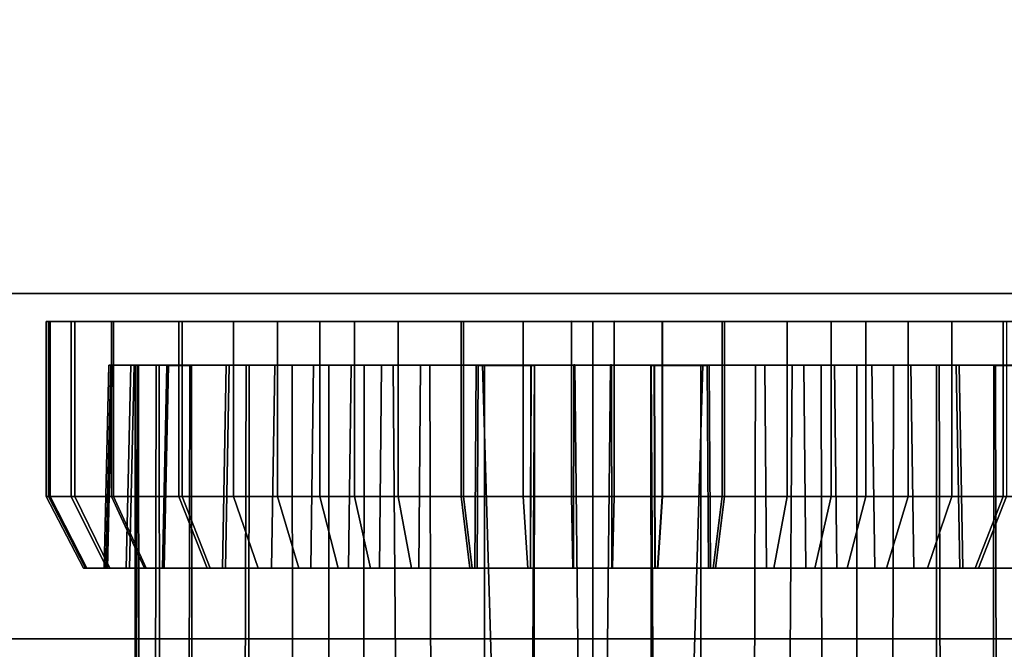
# Model space of a CAD drawing. Extents: x -17.9 to 18, y -14.2 to 13.3.
# Tile 8 of 61: x -8.9 to -6.8, y -13.3 to -11.9. Entities that reach past the tile are written whole.
import ezdxf

# ---------------------------------------------------------------- set-up
doc = ezdxf.new("R2010")
doc.units = 0
doc.layers.add('HDI8056C_KNOBS_-_2_1', color=252, linetype='CONTINUOUS')
doc.layers.add('RGM8058UC_-_BODY', color=252, linetype='CONTINUOUS')

msp = doc.modelspace()

# ---------------------------------------------------------------- linework, layer by layer
at = {"layer": 'HDI8056C_KNOBS_-_2_1'}
for points in [[(-8.8591, -12.6133, 3.171), (-8.8675, -12.6132, 2.9829), (-7.6604, -12.613, 2.9555)], [(-8.8675, -12.6132, 2.9829), (-8.8627, -12.6132, 2.8097), (-7.6604, -12.613, 2.9555)], [(-8.8627, -12.9995, 2.8097), (-8.8627, -12.6132, 2.8097), (-8.8675, -12.6132, 2.9829), (-8.8675, -12.9995, 2.9829)], [(-8.8675, -12.9995, 2.9829), (-8.8675, -12.6132, 2.9829), (-8.8591, -12.6133, 3.171), (-8.8591, -12.9995, 3.171)], [(-8.8627, -12.6132, 2.8097), (-8.8125, -12.6133, 2.5989), (-7.6604, -12.613, 2.9555)], [(-8.8125, -12.9995, 2.5989), (-8.8125, -12.6133, 2.5989), (-8.8627, -12.6132, 2.8097), (-8.8627, -12.9995, 2.8097)], [(-8.8046, -12.6133, 3.3611), (-8.8591, -12.6133, 3.171), (-7.6604, -12.613, 2.9555)], [(-8.8591, -12.9995, 3.171), (-8.8591, -12.6133, 3.171), (-8.8046, -12.6133, 3.3611), (-8.8046, -12.9995, 3.3611)], [(-8.8125, -12.6133, 2.5989), (-8.7232, -12.6133, 2.3746), (-7.6604, -12.613, 2.9555)], [(-8.7232, -12.9996, 2.3746), (-8.7232, -12.6133, 2.3746), (-8.8125, -12.6133, 2.5989), (-8.8125, -12.9995, 2.5989)], [(-8.719, -12.6133, 3.556), (-8.8046, -12.6133, 3.3611), (-7.6604, -12.613, 2.9555)], [(-8.8046, -12.9995, 3.3611), (-8.8046, -12.6133, 3.3611), (-8.719, -12.6133, 3.556), (-8.719, -12.9995, 3.556)], [(-8.7232, -12.6133, 2.3746), (-8.5672, -12.6132, 2.1496), (-7.6604, -12.613, 2.9555)], [(-8.5672, -12.9995, 2.1496), (-8.5672, -12.6132, 2.1496), (-8.7232, -12.6133, 2.3746), (-8.7232, -12.9996, 2.3746)], [(-8.5745, -12.6133, 3.7519), (-8.719, -12.6133, 3.556), (-7.6604, -12.613, 2.9555)], [(-8.719, -12.9995, 3.556), (-8.719, -12.6133, 3.556), (-8.5745, -12.6133, 3.7519), (-8.5745, -12.9995, 3.7519)], [(-8.4537, -12.6133, 3.8665), (-8.5745, -12.6133, 3.7519), (-7.6604, -12.613, 2.9555)], [(-8.5745, -12.9995, 3.7519), (-8.5745, -12.6133, 3.7519), (-8.4537, -12.6133, 3.8665), (-8.4537, -12.9996, 3.8665)], [(-8.5672, -12.6132, 2.1496), (-8.357, -12.6132, 1.9664), (-7.6604, -12.613, 2.9555)], [(-8.357, -12.9994, 1.9664), (-8.357, -12.6132, 1.9664), (-8.5672, -12.6132, 2.1496), (-8.5672, -12.9995, 2.1496)], [(-8.2634, -12.6133, 4.0004), (-8.4537, -12.6133, 3.8665), (-7.6604, -12.613, 2.9555)], [(-8.4537, -12.9996, 3.8665), (-8.4537, -12.6133, 3.8665), (-8.2634, -12.6133, 4.0004), (-8.2634, -12.9996, 4.0004)], [(-8.357, -12.6132, 1.9664), (-8.187, -12.6132, 1.8619), (-7.6604, -12.613, 2.9555)], [(-8.187, -12.9994, 1.8619), (-8.187, -12.6132, 1.8619), (-8.357, -12.6132, 1.9664), (-8.357, -12.9994, 1.9664)], [(-8.0899, -12.6133, 4.0866), (-8.2634, -12.6133, 4.0004), (-7.6604, -12.613, 2.9555)], [(-8.2634, -12.9996, 4.0004), (-8.2634, -12.6133, 4.0004), (-8.0899, -12.6133, 4.0866), (-8.0899, -12.9996, 4.0866)], [(-8.187, -12.6132, 1.8619), (-7.9513, -12.6132, 1.7857), (-7.6604, -12.613, 2.9555)], [(-7.9513, -12.9994, 1.7857), (-7.9513, -12.6132, 1.7857), (-8.187, -12.6132, 1.8619), (-8.187, -12.9994, 1.8619)], [(-7.9461, -12.6133, 4.1321), (-8.0899, -12.6133, 4.0866), (-7.6604, -12.613, 2.9555)], [(-8.0899, -12.9996, 4.0866), (-8.0899, -12.6133, 4.0866), (-7.9461, -12.6133, 4.1321), (-7.9461, -12.9996, 4.1321)], [(-7.9513, -12.6132, 1.7857), (-7.8144, -12.6132, 1.7514), (-7.6604, -12.613, 2.9555)], [(-7.8144, -12.9994, 1.7514), (-7.8144, -12.6132, 1.7514), (-7.9513, -12.6132, 1.7857), (-7.9513, -12.9994, 1.7857)], [(-7.8138, -12.6133, 4.1553), (-7.9461, -12.6133, 4.1321), (-7.6604, -12.613, 2.9555)], [(-7.9461, -12.9996, 4.1321), (-7.9461, -12.6133, 4.1321), (-7.8138, -12.6133, 4.1553), (-7.8138, -12.9996, 4.1553)], [(-7.8144, -12.6132, 1.7514), (-7.6604, -12.6132, 1.741), (-7.6604, -12.613, 2.9555)], [(-7.6604, -12.9994, 1.741), (-7.6604, -12.6132, 1.741), (-7.8144, -12.6132, 1.7514), (-7.8144, -12.9994, 1.7514)], [(-7.8138, -12.9996, 4.1553), (-7.8138, -12.6133, 4.1553), (-7.7076, -12.6123, 4.1679), (-7.7076, -12.9985, 4.1679)], [(-7.7076, -12.6123, 4.1679), (-7.8138, -12.6133, 4.1553), (-7.6604, -12.613, 2.9555)], [(-7.7076, -12.9985, 4.1679), (-7.7076, -12.6123, 4.1679), (-7.6604, -12.6133, 4.1698), (-7.6604, -12.9996, 4.1698)], [(-7.6604, -12.6133, 4.1698), (-7.7076, -12.6123, 4.1679), (-7.6604, -12.613, 2.9555)], [(-7.6604, -12.9996, 4.1698), (-7.6604, -12.6133, 4.1698), (-7.6131, -12.6123, 4.1679), (-7.6131, -12.9985, 4.1679)], [(-7.5069, -12.6133, 4.1553), (-7.6131, -12.6123, 4.1679), (-7.6604, -12.613, 2.9555)], [(-7.6131, -12.6123, 4.1679), (-7.6604, -12.6133, 4.1698), (-7.6604, -12.613, 2.9555)], [(-7.6604, -12.6132, 1.741), (-7.5063, -12.6132, 1.7514), (-7.6604, -12.613, 2.9555)], [(-7.5063, -12.6132, 1.7514), (-7.3695, -12.6132, 1.7857), (-7.6604, -12.613, 2.9555)], [(-7.3695, -12.6132, 1.7857), (-7.1337, -12.6132, 1.8619), (-7.6604, -12.613, 2.9555)], [(-7.1337, -12.6132, 1.8619), (-6.9638, -12.6132, 1.9664), (-7.6604, -12.613, 2.9555)], [(-6.9638, -12.6132, 1.9664), (-6.7536, -12.6132, 2.1496), (-7.6604, -12.613, 2.9555)], [(-6.7536, -12.6132, 2.1496), (-6.5976, -12.6133, 2.3746), (-7.6604, -12.613, 2.9555)], [(-6.5976, -12.6133, 2.3746), (-6.5083, -12.6133, 2.5989), (-7.6604, -12.613, 2.9555)], [(-6.5083, -12.6133, 2.5989), (-6.4581, -12.6132, 2.8097), (-7.6604, -12.613, 2.9555)], [(-6.4581, -12.6132, 2.8097), (-6.4533, -12.6132, 2.9829), (-7.6604, -12.613, 2.9555)], [(-6.4533, -12.6132, 2.9829), (-6.4617, -12.6133, 3.171), (-7.6604, -12.613, 2.9555)], [(-6.4617, -12.6133, 3.171), (-6.5162, -12.6133, 3.3611), (-7.6604, -12.613, 2.9555)], [(-6.5162, -12.6133, 3.3611), (-6.6018, -12.6133, 3.556), (-7.6604, -12.613, 2.9555)], [(-6.6018, -12.6133, 3.556), (-6.7462, -12.6133, 3.7519), (-7.6604, -12.613, 2.9555)], [(-6.7462, -12.6133, 3.7519), (-6.867, -12.6133, 3.8665), (-7.6604, -12.613, 2.9555)], [(-6.867, -12.6133, 3.8665), (-7.0574, -12.6133, 4.0004), (-7.6604, -12.613, 2.9555)], [(-7.0574, -12.6133, 4.0004), (-7.2308, -12.6133, 4.0866), (-7.6604, -12.613, 2.9555)], [(-7.2308, -12.6133, 4.0866), (-7.3747, -12.6133, 4.1321), (-7.6604, -12.613, 2.9555)], [(-7.3747, -12.6133, 4.1321), (-7.5069, -12.6133, 4.1553), (-7.6604, -12.613, 2.9555)], [(-7.5063, -12.9994, 1.7514), (-7.5063, -12.6132, 1.7514), (-7.6604, -12.6132, 1.741), (-7.6604, -12.9994, 1.741)], [(-7.6131, -12.9985, 4.1679), (-7.6131, -12.6123, 4.1679), (-7.5069, -12.6133, 4.1553), (-7.5069, -12.9996, 4.1553)], [(-7.5069, -12.9996, 4.1553), (-7.5069, -12.6133, 4.1553), (-7.3747, -12.6133, 4.1321), (-7.3747, -12.9996, 4.1321)], [(-7.3695, -12.9994, 1.7857), (-7.3695, -12.6132, 1.7857), (-7.5063, -12.6132, 1.7514), (-7.5063, -12.9994, 1.7514)], [(-7.3747, -12.9996, 4.1321), (-7.3747, -12.6133, 4.1321), (-7.2308, -12.6133, 4.0866), (-7.2308, -12.9996, 4.0866)], [(-7.1337, -12.9994, 1.8619), (-7.1337, -12.6132, 1.8619), (-7.3695, -12.6132, 1.7857), (-7.3695, -12.9994, 1.7857)], [(-7.2308, -12.9996, 4.0866), (-7.2308, -12.6133, 4.0866), (-7.0574, -12.6133, 4.0004), (-7.0574, -12.9996, 4.0004)], [(-6.9638, -12.9994, 1.9664), (-6.9638, -12.6132, 1.9664), (-7.1337, -12.6132, 1.8619), (-7.1337, -12.9994, 1.8619)], [(-7.0574, -12.9996, 4.0004), (-7.0574, -12.6133, 4.0004), (-6.867, -12.6133, 3.8665), (-6.867, -12.9996, 3.8665)], [(-6.7536, -12.9995, 2.1496), (-6.7536, -12.6132, 2.1496), (-6.9638, -12.6132, 1.9664), (-6.9638, -12.9994, 1.9664)], [(-6.867, -12.9996, 3.8665), (-6.867, -12.6133, 3.8665), (-6.7462, -12.6133, 3.7519), (-6.7462, -12.9995, 3.7519)], [(-6.5976, -12.9996, 2.3746), (-6.5976, -12.6133, 2.3746), (-6.7536, -12.6132, 2.1496), (-6.7536, -12.9995, 2.1496)], [(-8.725, -12.7097, 2.8264), (-8.7356, -13.1576, 2.8251), (-8.7399, -13.1576, 2.98), (-8.7293, -12.7097, 2.9798)], [(-8.7293, -12.7097, 2.9798), (-8.7399, -13.1576, 2.98), (-8.7324, -13.1576, 3.1482), (-8.7218, -12.7097, 3.1463)], [(-8.6805, -12.7097, 2.6397), (-8.6907, -13.1576, 2.6365), (-8.7356, -13.1576, 2.8251), (-8.725, -12.7097, 2.8264)], [(-8.7218, -12.7097, 3.1463), (-8.7324, -13.1576, 3.1482), (-8.6836, -13.1576, 3.3182), (-8.6735, -12.7097, 3.3146)], [(-8.6669, -12.7097, 2.8334), (-8.725, -12.7097, 2.8264), (-8.7293, -12.7097, 2.9798), (-8.671, -12.7097, 2.9784)], [(-8.671, -12.7097, 2.9784), (-8.7293, -12.7097, 2.9798), (-8.7218, -12.7097, 3.1463), (-8.6639, -12.7097, 3.1359)], [(-8.6249, -12.7097, 2.6569), (-8.6805, -12.7097, 2.6397), (-8.725, -12.7097, 2.8264), (-8.6669, -12.7097, 2.8334)], [(-8.6639, -12.7097, 3.1359), (-8.7218, -12.7097, 3.1463), (-8.6735, -12.7097, 3.3146), (-8.6183, -12.7097, 3.295)], [(-8.6015, -12.7098, 2.4411), (-8.6108, -13.1576, 2.436), (-8.6907, -13.1576, 2.6365), (-8.6805, -12.7097, 2.6397)], [(-8.6735, -12.7097, 3.3146), (-8.6836, -13.1576, 3.3182), (-8.6071, -13.1576, 3.4925), (-8.5977, -12.7097, 3.4872)], [(-8.5501, -12.7098, 2.4692), (-8.6015, -12.7098, 2.4411), (-8.6805, -12.7097, 2.6397), (-8.6249, -12.7097, 2.6569)], [(-8.6183, -12.7097, 3.295), (-8.6735, -12.7097, 3.3146), (-8.5977, -12.7097, 3.4872), (-8.5466, -12.7097, 3.4582)], [(-8.6714, -13.4528, 2.9797), (-8.671, -12.7097, 2.9784), (-8.6639, -12.7097, 3.1359), (-8.663, -13.4528, 3.138)], [(-8.6679, -13.4528, 2.8343), (-8.6669, -12.7097, 2.8334), (-8.671, -12.7097, 2.9784), (-8.6714, -13.4528, 2.9797)], [(-8.6669, -12.7097, 2.8334), (-8.6679, -13.4528, 2.8343), (-8.6265, -13.4528, 2.6575), (-8.6249, -12.7097, 2.6569)], [(-8.663, -13.4528, 3.138), (-8.6639, -12.7097, 3.1359), (-8.6183, -12.7097, 3.295), (-8.6174, -13.4528, 3.2957)], [(-8.5517, -13.4528, 2.4685), (-8.5501, -12.7098, 2.4692), (-8.6249, -12.7097, 2.6569), (-8.6265, -13.4528, 2.6575)], [(-8.6174, -13.4528, 3.2957), (-8.6183, -12.7097, 3.295), (-8.5466, -12.7097, 3.4582), (-8.5457, -13.4528, 3.4576)], [(-8.4633, -12.7097, 2.2419), (-8.4713, -13.1575, 2.2348), (-8.6108, -13.1576, 2.436), (-8.6015, -12.7098, 2.4411)], [(-8.5977, -12.7097, 3.4872), (-8.6071, -13.1576, 3.4925), (-8.4779, -13.1576, 3.6677), (-8.4698, -12.7097, 3.6606)], [(-8.4195, -12.7097, 2.2808), (-8.4633, -12.7097, 2.2419), (-8.6015, -12.7098, 2.4411), (-8.5501, -12.7098, 2.4692)], [(-8.5466, -12.7097, 3.4582), (-8.5977, -12.7097, 3.4872), (-8.4698, -12.7097, 3.6606), (-8.4257, -12.7097, 3.6222)], [(-8.4197, -13.4528, 2.2861), (-8.4195, -12.7097, 2.2808), (-8.5501, -12.7098, 2.4692), (-8.5517, -13.4528, 2.4685)], [(-8.5457, -13.4528, 3.4576), (-8.5466, -12.7097, 3.4582), (-8.4257, -12.7097, 3.6222), (-8.4278, -13.4528, 3.6193)], [(-8.4698, -12.7097, 3.6606), (-8.4779, -13.1576, 3.6677), (-8.3699, -13.1576, 3.7702), (-8.3629, -12.7097, 3.7622)], [(-8.2772, -12.7096, 2.0796), (-8.2834, -13.1575, 2.0709), (-8.4713, -13.1575, 2.2348), (-8.4633, -12.7097, 2.2419)], [(-8.4257, -12.7097, 3.6222), (-8.4698, -12.7097, 3.6606), (-8.3629, -12.7097, 3.7622), (-8.3245, -12.7097, 3.7181)], [(-8.2436, -12.7096, 2.1274), (-8.2772, -12.7096, 2.0796), (-8.4633, -12.7097, 2.2419), (-8.4195, -12.7097, 2.2808)], [(-8.3245, -12.7097, 3.7181), (-8.3234, -13.4528, 3.7192), (-8.4278, -13.4528, 3.6193), (-8.4257, -12.7097, 3.6222)], [(-8.2435, -13.4528, 2.1285), (-8.2436, -12.7096, 2.1274), (-8.4195, -12.7097, 2.2808), (-8.4197, -13.4528, 2.2861)], [(-8.3629, -12.7097, 3.7622), (-8.3699, -13.1576, 3.7702), (-8.1996, -13.1576, 3.89), (-8.1943, -12.7097, 3.8807)], [(-8.3245, -12.7097, 3.7181), (-8.3629, -12.7097, 3.7622), (-8.1943, -12.7097, 3.8807), (-8.1652, -12.7097, 3.8303)], [(-8.1652, -12.7097, 3.8303), (-8.1661, -13.4528, 3.8317), (-8.3234, -13.4528, 3.7192), (-8.3245, -12.7097, 3.7181)], [(-8.1267, -12.7096, 1.9871), (-8.1314, -13.1575, 1.9775), (-8.2834, -13.1575, 2.0709), (-8.2772, -12.7096, 2.0796)], [(-8.1013, -12.7096, 2.04), (-8.1267, -12.7096, 1.9871), (-8.2772, -12.7096, 2.0796), (-8.2436, -12.7096, 2.1274)], [(-8.0955, -13.4528, 2.0392), (-8.1013, -12.7096, 2.04), (-8.2436, -12.7096, 2.1274), (-8.2435, -13.4528, 2.1285)], [(-8.1943, -12.7097, 3.8807), (-8.1996, -13.1576, 3.89), (-8.0445, -13.1576, 3.967), (-8.0407, -12.7097, 3.957)], [(-8.1652, -12.7097, 3.8303), (-8.1943, -12.7097, 3.8807), (-8.0407, -12.7097, 3.957), (-8.02, -12.7097, 3.9024)], [(-8.02, -12.7097, 3.9024), (-8.0181, -13.4528, 3.9046), (-8.1661, -13.4528, 3.8317), (-8.1652, -12.7097, 3.8303)], [(-7.918, -12.7096, 1.9196), (-7.9205, -13.1575, 1.9093), (-8.1314, -13.1575, 1.9775), (-8.1267, -12.7096, 1.9871)], [(-7.9039, -12.7096, 1.9761), (-7.918, -12.7096, 1.9196), (-8.1267, -12.7096, 1.9871), (-8.1013, -12.7096, 2.04)], [(-7.8818, -13.458, 1.9742), (-7.9039, -12.7096, 1.9761), (-8.1013, -12.7096, 2.04), (-8.0955, -13.4528, 2.0392)], [(-8.0407, -12.7097, 3.957), (-8.0445, -13.1576, 3.967), (-7.9159, -13.1576, 4.0077), (-7.9134, -12.7098, 3.9974)], [(-8.02, -12.7097, 3.9024), (-8.0407, -12.7097, 3.957), (-7.9134, -12.7098, 3.9974), (-7.8996, -12.7098, 3.9405)], [(-7.8996, -12.7098, 3.9405), (-7.8996, -13.4546, 3.9419), (-8.0181, -13.4528, 3.9046), (-8.02, -12.7097, 3.9024)], [(-7.7968, -12.7096, 1.8892), (-7.7981, -13.1575, 1.8786), (-7.9205, -13.1575, 1.9093), (-7.918, -12.7096, 1.9196)], [(-7.7893, -12.7096, 1.9474), (-7.7968, -12.7096, 1.8892), (-7.918, -12.7096, 1.9196), (-7.9039, -12.7096, 1.9761)], [(-7.9134, -12.7098, 3.9974), (-7.9159, -13.1576, 4.0077), (-7.7976, -13.1576, 4.0285), (-7.7963, -12.7098, 4.0179)], [(-7.8996, -12.7098, 3.9405), (-7.9134, -12.7098, 3.9974), (-7.7963, -12.7098, 4.0179), (-7.7888, -12.7098, 3.9599)], [(-7.7936, -13.4776, 1.9499), (-7.7893, -12.7096, 1.9474), (-7.9039, -12.7096, 1.9761), (-7.8818, -13.458, 1.9742)], [(-7.7896, -13.4596, 3.961), (-7.8996, -13.4546, 3.9419), (-7.8996, -12.7098, 3.9405), (-7.7888, -12.7098, 3.9599)], [(-7.6604, -12.7096, 1.8801), (-7.6604, -13.1575, 1.8694), (-7.7981, -13.1575, 1.8786), (-7.7968, -12.7096, 1.8892)], [(-7.7963, -12.7098, 4.0179), (-7.7976, -13.1576, 4.0285), (-7.7026, -13.1566, 4.0397), (-7.7022, -12.7087, 4.029)], [(-7.6604, -12.7096, 1.9387), (-7.6604, -12.7096, 1.8801), (-7.7968, -12.7096, 1.8892), (-7.7893, -12.7096, 1.9474)], [(-7.7888, -12.7098, 3.9599), (-7.7963, -12.7098, 4.0179), (-7.7022, -12.7087, 4.029), (-7.6999, -12.7087, 3.9705)], [(-7.7893, -12.7096, 1.9474), (-7.7936, -13.4776, 1.9499), (-7.6604, -13.474, 1.9392), (-7.6604, -12.7096, 1.9387)], [(-7.6999, -12.7087, 3.9705), (-7.6916, -13.4622, 3.9713), (-7.7896, -13.4596, 3.961), (-7.7888, -12.7098, 3.9599)], [(-7.7022, -12.7087, 4.029), (-7.7026, -13.1566, 4.0397), (-7.6604, -13.1576, 4.0414), (-7.6604, -12.7098, 4.0307)], [(-7.6999, -12.7087, 3.9705), (-7.7022, -12.7087, 4.029), (-7.6604, -12.7098, 4.0307), (-7.6604, -12.7098, 3.972)], [(-7.6604, -13.4623, 3.9717), (-7.6916, -13.4622, 3.9713), (-7.6999, -12.7087, 3.9705), (-7.6604, -12.7098, 3.972)], [(-7.6604, -13.4623, 3.9717), (-7.6604, -12.7098, 3.972), (-7.6208, -12.7087, 3.9705), (-7.6292, -13.4622, 3.9713)], [(-7.6604, -12.7098, 3.972), (-7.6604, -12.7098, 4.0307), (-7.6186, -12.7087, 4.029), (-7.6208, -12.7087, 3.9705)], [(-7.6604, -12.7098, 4.0307), (-7.6604, -13.1576, 4.0414), (-7.6181, -13.1566, 4.0397), (-7.6186, -12.7087, 4.029)], [(-7.5314, -12.7096, 1.9474), (-7.6604, -12.7096, 1.9387), (-7.6604, -13.474, 1.9392), (-7.5272, -13.4776, 1.9499)], [(-7.5314, -12.7096, 1.9474), (-7.524, -12.7096, 1.8892), (-7.6604, -12.7096, 1.8801), (-7.6604, -12.7096, 1.9387)], [(-7.524, -12.7096, 1.8892), (-7.5226, -13.1575, 1.8786), (-7.6604, -13.1575, 1.8694), (-7.6604, -12.7096, 1.8801)], [(-7.6208, -12.7087, 3.9705), (-7.5319, -12.7098, 3.9599), (-7.5312, -13.4596, 3.961), (-7.6292, -13.4622, 3.9713)], [(-7.6208, -12.7087, 3.9705), (-7.6186, -12.7087, 4.029), (-7.5245, -12.7098, 4.0179), (-7.5319, -12.7098, 3.9599)], [(-7.6186, -12.7087, 4.029), (-7.6181, -13.1566, 4.0397), (-7.5232, -13.1576, 4.0285), (-7.5245, -12.7098, 4.0179)], [(-7.5312, -13.4596, 3.961), (-7.5319, -12.7098, 3.9599), (-7.4212, -12.7098, 3.9405), (-7.4212, -13.4546, 3.9419)], [(-7.5319, -12.7098, 3.9599), (-7.5245, -12.7098, 4.0179), (-7.4074, -12.7098, 3.9974), (-7.4212, -12.7098, 3.9405)], [(-7.5272, -13.4776, 1.9499), (-7.4389, -13.458, 1.9742), (-7.4168, -12.7096, 1.9761), (-7.5314, -12.7096, 1.9474)], [(-7.4168, -12.7096, 1.9761), (-7.4028, -12.7096, 1.9196), (-7.524, -12.7096, 1.8892), (-7.5314, -12.7096, 1.9474)], [(-7.5245, -12.7098, 4.0179), (-7.5232, -13.1576, 4.0285), (-7.4049, -13.1576, 4.0077), (-7.4074, -12.7098, 3.9974)], [(-7.4028, -12.7096, 1.9196), (-7.4002, -13.1575, 1.9093), (-7.5226, -13.1575, 1.8786), (-7.524, -12.7096, 1.8892)], [(-7.4389, -13.458, 1.9742), (-7.2253, -13.4528, 2.0392), (-7.2195, -12.7096, 2.04), (-7.4168, -12.7096, 1.9761)], [(-7.4212, -12.7098, 3.9405), (-7.3008, -12.7097, 3.9024), (-7.3027, -13.4528, 3.9046), (-7.4212, -13.4546, 3.9419)], [(-7.4212, -12.7098, 3.9405), (-7.4074, -12.7098, 3.9974), (-7.28, -12.7097, 3.957), (-7.3008, -12.7097, 3.9024)], [(-7.2195, -12.7096, 2.04), (-7.194, -12.7096, 1.9871), (-7.4028, -12.7096, 1.9196), (-7.4168, -12.7096, 1.9761)], [(-7.4074, -12.7098, 3.9974), (-7.4049, -13.1576, 4.0077), (-7.2762, -13.1576, 3.967), (-7.28, -12.7097, 3.957)], [(-7.194, -12.7096, 1.9871), (-7.1894, -13.1575, 1.9775), (-7.4002, -13.1575, 1.9093), (-7.4028, -12.7096, 1.9196)], [(-7.3008, -12.7097, 3.9024), (-7.1556, -12.7097, 3.8303), (-7.1546, -13.4528, 3.8317), (-7.3027, -13.4528, 3.9046)], [(-7.3008, -12.7097, 3.9024), (-7.28, -12.7097, 3.957), (-7.1264, -12.7097, 3.8807), (-7.1556, -12.7097, 3.8303)], [(-7.28, -12.7097, 3.957), (-7.2762, -13.1576, 3.967), (-7.1211, -13.1576, 3.89), (-7.1264, -12.7097, 3.8807)], [(-7.2253, -13.4528, 2.0392), (-7.0773, -13.4528, 2.1285), (-7.0772, -12.7096, 2.1274), (-7.2195, -12.7096, 2.04)], [(-7.0772, -12.7096, 2.1274), (-7.0435, -12.7096, 2.0796), (-7.194, -12.7096, 1.9871), (-7.2195, -12.7096, 2.04)], [(-7.0435, -12.7096, 2.0796), (-7.0374, -13.1575, 2.0709), (-7.1894, -13.1575, 1.9775), (-7.194, -12.7096, 1.9871)], [(-7.1556, -12.7097, 3.8303), (-6.9962, -12.7097, 3.7181), (-6.9974, -13.4528, 3.7192), (-7.1546, -13.4528, 3.8317)], [(-7.1556, -12.7097, 3.8303), (-7.1264, -12.7097, 3.8807), (-6.9579, -12.7097, 3.7622), (-6.9962, -12.7097, 3.7181)], [(-7.1264, -12.7097, 3.8807), (-7.1211, -13.1576, 3.89), (-6.9509, -13.1576, 3.7702), (-6.9579, -12.7097, 3.7622)], [(-7.0773, -13.4528, 2.1285), (-6.9011, -13.4528, 2.2861), (-6.9012, -12.7097, 2.2808), (-7.0772, -12.7096, 2.1274)], [(-6.9012, -12.7097, 2.2808), (-6.8574, -12.7097, 2.2419), (-7.0435, -12.7096, 2.0796), (-7.0772, -12.7096, 2.1274)], [(-6.8574, -12.7097, 2.2419), (-6.8494, -13.1575, 2.2348), (-7.0374, -13.1575, 2.0709), (-7.0435, -12.7096, 2.0796)], [(-6.9962, -12.7097, 3.7181), (-6.8951, -12.7097, 3.6222), (-6.893, -13.4528, 3.6193), (-6.9974, -13.4528, 3.7192)], [(-6.9962, -12.7097, 3.7181), (-6.9579, -12.7097, 3.7622), (-6.8509, -12.7097, 3.6606), (-6.8951, -12.7097, 3.6222)], [(-6.9579, -12.7097, 3.7622), (-6.9509, -13.1576, 3.7702), (-6.8429, -13.1576, 3.6677), (-6.8509, -12.7097, 3.6606)], [(-6.9011, -13.4528, 2.2861), (-6.7691, -13.4528, 2.4685), (-6.7706, -12.7098, 2.4692), (-6.9012, -12.7097, 2.2808)], [(-6.7706, -12.7098, 2.4692), (-6.7193, -12.7098, 2.4411), (-6.8574, -12.7097, 2.2419), (-6.9012, -12.7097, 2.2808)], [(-6.775, -13.4528, 3.4576), (-6.893, -13.4528, 3.6193), (-6.8951, -12.7097, 3.6222), (-6.7742, -12.7097, 3.4582)], [(-6.8951, -12.7097, 3.6222), (-6.8509, -12.7097, 3.6606), (-6.723, -12.7097, 3.4872), (-6.7742, -12.7097, 3.4582)], [(-6.7193, -12.7098, 2.4411), (-6.7099, -13.1576, 2.436), (-6.8494, -13.1575, 2.2348), (-6.8574, -12.7097, 2.2419)], [(-6.8509, -12.7097, 3.6606), (-6.8429, -13.1576, 3.6677), (-6.7137, -13.1576, 3.4925), (-6.723, -12.7097, 3.4872)], [(-6.7034, -13.4528, 3.2957), (-6.775, -13.4528, 3.4576), (-6.7742, -12.7097, 3.4582), (-6.7025, -12.7097, 3.295)], [(-6.7742, -12.7097, 3.4582), (-6.723, -12.7097, 3.4872), (-6.6472, -12.7097, 3.3146), (-6.7025, -12.7097, 3.295)], [(-6.7691, -13.4528, 2.4685), (-6.6942, -13.4528, 2.6575), (-6.6959, -12.7097, 2.6569), (-6.7706, -12.7098, 2.4692)], [(-6.6959, -12.7097, 2.6569), (-6.6402, -12.7097, 2.6397), (-6.7193, -12.7098, 2.4411), (-6.7706, -12.7098, 2.4692)], [(-8.7809, -13.1576, 2.8196), (-8.8627, -12.9995, 2.8097), (-8.8675, -12.9995, 2.9829), (-8.7854, -13.1576, 2.9811)], [(-8.7854, -13.1576, 2.9811), (-8.8675, -12.9995, 2.9829), (-8.8591, -12.9995, 3.171), (-8.7776, -13.1576, 3.1564)], [(-8.7341, -13.1576, 2.6231), (-8.8125, -12.9995, 2.5989), (-8.8627, -12.9995, 2.8097), (-8.7809, -13.1576, 2.8196)], [(-8.7776, -13.1576, 3.1564), (-8.8591, -12.9995, 3.171), (-8.8046, -12.9995, 3.3611), (-8.7268, -13.1576, 3.3335)], [(-8.6509, -13.1576, 2.4141), (-8.7232, -12.9996, 2.3746), (-8.8125, -12.9995, 2.5989), (-8.7341, -13.1576, 2.6231)], [(-8.7268, -13.1576, 3.3335), (-8.8046, -12.9995, 3.3611), (-8.719, -12.9995, 3.556), (-8.647, -13.1576, 3.5152)], [(-8.5055, -13.1575, 2.2044), (-8.5672, -12.9995, 2.1496), (-8.7232, -12.9996, 2.3746), (-8.6509, -13.1576, 2.4141)], [(-8.647, -13.1576, 3.5152), (-8.719, -12.9995, 3.556), (-8.5745, -12.9995, 3.7519), (-8.5124, -13.1576, 3.6977)], [(-8.5124, -13.1576, 3.6977), (-8.5745, -12.9995, 3.7519), (-8.4537, -12.9996, 3.8665), (-8.3998, -13.1576, 3.8045)], [(-8.3096, -13.1575, 2.0336), (-8.357, -12.9994, 1.9664), (-8.5672, -12.9995, 2.1496), (-8.5055, -13.1575, 2.2044)], [(-8.3998, -13.1576, 3.8045), (-8.4537, -12.9996, 3.8665), (-8.2634, -12.9996, 4.0004), (-8.2224, -13.1576, 3.9294)], [(-8.1512, -13.1575, 1.9363), (-8.187, -12.9994, 1.8619), (-8.357, -12.9994, 1.9664), (-8.3096, -13.1575, 2.0336)], [(-8.2224, -13.1576, 3.9294), (-8.2634, -12.9996, 4.0004), (-8.0899, -12.9996, 4.0866), (-8.0607, -13.1576, 4.0096)], [(-7.9315, -13.1575, 1.8652), (-7.9513, -12.9994, 1.7857), (-8.187, -12.9994, 1.8619), (-8.1512, -13.1575, 1.9363)], [(-8.0607, -13.1576, 4.0096), (-8.0899, -12.9996, 4.0866), (-7.9461, -12.9996, 4.1321), (-7.9267, -13.1576, 4.0521)], [(-7.8039, -13.1575, 1.8332), (-7.8144, -12.9994, 1.7514), (-7.9513, -12.9994, 1.7857), (-7.9315, -13.1575, 1.8652)], [(-7.9267, -13.1576, 4.0521), (-7.9461, -12.9996, 4.1321), (-7.8138, -12.9996, 4.1553), (-7.8034, -13.1576, 4.0737)], [(-7.6604, -13.1575, 1.8236), (-7.6604, -12.9994, 1.741), (-7.8144, -12.9994, 1.7514), (-7.8039, -13.1575, 1.8332)], [(-7.8034, -13.1576, 4.0737), (-7.8138, -12.9996, 4.1553), (-7.7076, -12.9985, 4.1679), (-7.7044, -13.1566, 4.0855)], [(-7.7044, -13.1566, 4.0855), (-7.7076, -12.9985, 4.1679), (-7.6604, -12.9996, 4.1698), (-7.6604, -13.1576, 4.0872)], [(-7.6604, -13.1576, 4.0872), (-7.6604, -12.9996, 4.1698), (-7.6131, -12.9985, 4.1679), (-7.6164, -13.1566, 4.0855)], [(-7.5168, -13.1575, 1.8332), (-7.5063, -12.9994, 1.7514), (-7.6604, -12.9994, 1.741), (-7.6604, -13.1575, 1.8236)], [(-7.6164, -13.1566, 4.0855), (-7.6131, -12.9985, 4.1679), (-7.5069, -12.9996, 4.1553), (-7.5174, -13.1576, 4.0737)], [(-7.5174, -13.1576, 4.0737), (-7.5069, -12.9996, 4.1553), (-7.3747, -12.9996, 4.1321), (-7.3941, -13.1576, 4.0521)], [(-7.3892, -13.1575, 1.8652), (-7.3695, -12.9994, 1.7857), (-7.5063, -12.9994, 1.7514), (-7.5168, -13.1575, 1.8332)], [(-7.3941, -13.1576, 4.0521), (-7.3747, -12.9996, 4.1321), (-7.2308, -12.9996, 4.0866), (-7.26, -13.1576, 4.0096)], [(-7.1695, -13.1575, 1.9363), (-7.1337, -12.9994, 1.8619), (-7.3695, -12.9994, 1.7857), (-7.3892, -13.1575, 1.8652)], [(-7.26, -13.1576, 4.0096), (-7.2308, -12.9996, 4.0866), (-7.0574, -12.9996, 4.0004), (-7.0984, -13.1576, 3.9294)], [(-7.0111, -13.1575, 2.0336), (-6.9638, -12.9994, 1.9664), (-7.1337, -12.9994, 1.8619), (-7.1695, -13.1575, 1.9363)], [(-7.0984, -13.1576, 3.9294), (-7.0574, -12.9996, 4.0004), (-6.867, -12.9996, 3.8665), (-6.921, -13.1576, 3.8045)], [(-6.8152, -13.1575, 2.2044), (-6.7536, -12.9995, 2.1496), (-6.9638, -12.9994, 1.9664), (-7.0111, -13.1575, 2.0336)], [(-6.921, -13.1576, 3.8045), (-6.867, -12.9996, 3.8665), (-6.7462, -12.9995, 3.7519), (-6.8084, -13.1576, 3.6977)], [(-6.6698, -13.1576, 2.4141), (-6.5976, -12.9996, 2.3746), (-6.7536, -12.9995, 2.1496), (-6.8152, -13.1575, 2.2044)], [(-6.8084, -13.1576, 3.6977), (-6.7462, -12.9995, 3.7519), (-6.6018, -12.9995, 3.556), (-6.6738, -13.1576, 3.5152)], [(-8.7356, -13.1576, 2.8251), (-8.7809, -13.1576, 2.8196), (-8.7854, -13.1576, 2.9811), (-8.7399, -13.1576, 2.98)], [(-8.7399, -13.1576, 2.98), (-8.7854, -13.1576, 2.9811), (-8.7776, -13.1576, 3.1564), (-8.7324, -13.1576, 3.1482)], [(-8.6907, -13.1576, 2.6365), (-8.7341, -13.1576, 2.6231), (-8.7809, -13.1576, 2.8196), (-8.7356, -13.1576, 2.8251)], [(-8.7324, -13.1576, 3.1482), (-8.7776, -13.1576, 3.1564), (-8.7268, -13.1576, 3.3335), (-8.6836, -13.1576, 3.3182)], [(-8.6108, -13.1576, 2.436), (-8.6509, -13.1576, 2.4141), (-8.7341, -13.1576, 2.6231), (-8.6907, -13.1576, 2.6365)], [(-8.6836, -13.1576, 3.3182), (-8.7268, -13.1576, 3.3335), (-8.647, -13.1576, 3.5152), (-8.6071, -13.1576, 3.4925)], [(-8.4713, -13.1575, 2.2348), (-8.5055, -13.1575, 2.2044), (-8.6509, -13.1576, 2.4141), (-8.6108, -13.1576, 2.436)], [(-8.6071, -13.1576, 3.4925), (-8.647, -13.1576, 3.5152), (-8.5124, -13.1576, 3.6977), (-8.4779, -13.1576, 3.6677)], [(-8.4779, -13.1576, 3.6677), (-8.5124, -13.1576, 3.6977), (-8.3998, -13.1576, 3.8045), (-8.3699, -13.1576, 3.7702)], [(-8.2834, -13.1575, 2.0709), (-8.3096, -13.1575, 2.0336), (-8.5055, -13.1575, 2.2044), (-8.4713, -13.1575, 2.2348)], [(-8.3699, -13.1576, 3.7702), (-8.3998, -13.1576, 3.8045), (-8.2224, -13.1576, 3.9294), (-8.1996, -13.1576, 3.89)], [(-8.1314, -13.1575, 1.9775), (-8.1512, -13.1575, 1.9363), (-8.3096, -13.1575, 2.0336), (-8.2834, -13.1575, 2.0709)], [(-8.1996, -13.1576, 3.89), (-8.2224, -13.1576, 3.9294), (-8.0607, -13.1576, 4.0096), (-8.0445, -13.1576, 3.967)], [(-7.9205, -13.1575, 1.9093), (-7.9315, -13.1575, 1.8652), (-8.1512, -13.1575, 1.9363), (-8.1314, -13.1575, 1.9775)], [(-8.0445, -13.1576, 3.967), (-8.0607, -13.1576, 4.0096), (-7.9267, -13.1576, 4.0521), (-7.9159, -13.1576, 4.0077)], [(-7.7981, -13.1575, 1.8786), (-7.8039, -13.1575, 1.8332), (-7.9315, -13.1575, 1.8652), (-7.9205, -13.1575, 1.9093)], [(-7.9159, -13.1576, 4.0077), (-7.9267, -13.1576, 4.0521), (-7.8034, -13.1576, 4.0737), (-7.7976, -13.1576, 4.0285)], [(-7.6604, -13.1575, 1.8694), (-7.6604, -13.1575, 1.8236), (-7.8039, -13.1575, 1.8332), (-7.7981, -13.1575, 1.8786)], [(-7.7976, -13.1576, 4.0285), (-7.8034, -13.1576, 4.0737), (-7.7044, -13.1566, 4.0855), (-7.7026, -13.1566, 4.0397)], [(-7.7026, -13.1566, 4.0397), (-7.7044, -13.1566, 4.0855), (-7.6604, -13.1576, 4.0872), (-7.6604, -13.1576, 4.0414)], [(-7.6604, -13.1576, 4.0414), (-7.6604, -13.1576, 4.0872), (-7.6164, -13.1566, 4.0855), (-7.6181, -13.1566, 4.0397)], [(-7.5226, -13.1575, 1.8786), (-7.5168, -13.1575, 1.8332), (-7.6604, -13.1575, 1.8236), (-7.6604, -13.1575, 1.8694)], [(-7.6181, -13.1566, 4.0397), (-7.6164, -13.1566, 4.0855), (-7.5174, -13.1576, 4.0737), (-7.5232, -13.1576, 4.0285)], [(-7.5232, -13.1576, 4.0285), (-7.5174, -13.1576, 4.0737), (-7.3941, -13.1576, 4.0521), (-7.4049, -13.1576, 4.0077)], [(-7.4002, -13.1575, 1.9093), (-7.3892, -13.1575, 1.8652), (-7.5168, -13.1575, 1.8332), (-7.5226, -13.1575, 1.8786)], [(-7.4049, -13.1576, 4.0077), (-7.3941, -13.1576, 4.0521), (-7.26, -13.1576, 4.0096), (-7.2762, -13.1576, 3.967)], [(-7.1894, -13.1575, 1.9775), (-7.1695, -13.1575, 1.9363), (-7.3892, -13.1575, 1.8652), (-7.4002, -13.1575, 1.9093)], [(-7.2762, -13.1576, 3.967), (-7.26, -13.1576, 4.0096), (-7.0984, -13.1576, 3.9294), (-7.1211, -13.1576, 3.89)], [(-7.0374, -13.1575, 2.0709), (-7.0111, -13.1575, 2.0336), (-7.1695, -13.1575, 1.9363), (-7.1894, -13.1575, 1.9775)], [(-7.1211, -13.1576, 3.89), (-7.0984, -13.1576, 3.9294), (-6.921, -13.1576, 3.8045), (-6.9509, -13.1576, 3.7702)], [(-6.8494, -13.1575, 2.2348), (-6.8152, -13.1575, 2.2044), (-7.0111, -13.1575, 2.0336), (-7.0374, -13.1575, 2.0709)], [(-6.9509, -13.1576, 3.7702), (-6.921, -13.1576, 3.8045), (-6.8084, -13.1576, 3.6977), (-6.8429, -13.1576, 3.6677)], [(-6.7099, -13.1576, 2.436), (-6.6698, -13.1576, 2.4141), (-6.8152, -13.1575, 2.2044), (-6.8494, -13.1575, 2.2348)], [(-6.8429, -13.1576, 3.6677), (-6.8084, -13.1576, 3.6977), (-6.6738, -13.1576, 3.5152), (-6.7137, -13.1576, 3.4925)]]:
    msp.add_3dface(points, dxfattribs=at)
at = {"layer": 'RGM8058UC_-_BODY'}
for points in [[(-17.0517, -10.5613, 7.5263), (-5.6867, -10.5613, 7.5263), (-5.6867, -12.5511, 7.5263), (-17.0517, -12.5511, 7.5263)], [(-17.0517, -12.5511, 0.0396), (-5.6867, -12.5511, 0.0396), (-5.6867, -10.5613, 0.0396), (-17.0517, -10.5613, 0.0396)], [(-5.6867, -12.5511, 0.0396), (-17.0517, -12.5511, 0.0396), (-17.0517, -12.5511, 5.9875), (-5.6867, -12.5511, 5.9875)], [(-17.0517, -13.3138, 5.9875), (-5.6867, -13.3138, 5.9875), (-5.6867, -12.5511, 5.9875), (-17.0517, -12.5511, 5.9875)], [(-17.0517, -12.5511, 7.5263), (-5.6867, -12.5511, 7.5263), (-5.6867, -13.3138, 7.5263), (-17.0517, -13.3138, 7.5263)], [(-17.0517, -13.3138, 5.9875), (-17.0517, -13.3138, 7.5263), (-5.6867, -13.3138, 7.5263), (-5.6867, -13.3138, 5.9875)]]:
    msp.add_3dface(points, dxfattribs=at)

doc.saveas('drawing.dxf')
